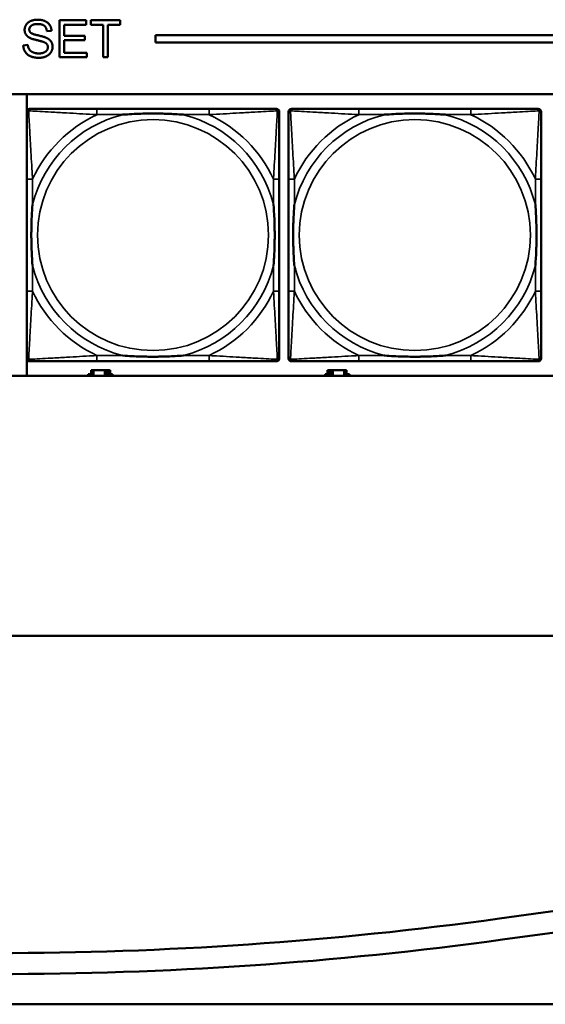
# Model space of a CAD drawing. Header units: inches. Extents: x 1.9 to 64.4, y 1.6 to 69.2.
# Tile 119 of 256: x 33.8 to 35.2, y 42 to 44.6. Entities that reach past the tile are written whole.
import ezdxf

# ---------------------------------------------------------------- set-up
doc = ezdxf.new("R2010")
doc.units = ezdxf.units.IN
doc.header["$MEASUREMENT"] = 0
doc.layers.add('Visible (ANSI)', color=7, linetype='Continuous', lineweight=50)
doc.layers.add('Visible Narrow (ANSI)', color=7, linetype='Continuous', lineweight=35)

msp = doc.modelspace()

# ---------------------------------------------------------------- linework, layer by layer
at = {"layer": 'Visible (ANSI)'}
for p, q in [((33.8945, 44.6363), (33.9669, 44.6363)), ((33.8945, 44.5363), (33.8945, 44.6363)), ((33.9669, 44.6244), (33.9078, 44.6244)), ((33.9078, 44.6244), (33.9078, 44.5939)), ((33.9669, 44.6363), (33.9669, 44.6244)), ((33.98, 44.6244), (33.98, 44.6363)), ((33.98, 44.6363), (34.0593, 44.6363)), ((34.0129, 44.6244), (33.98, 44.6244)), ((34.0129, 44.5363), (34.0129, 44.6244)), ((34.0593, 44.6244), (34.0262, 44.6244)), ((34.0262, 44.6244), (34.0262, 44.5363)), ((34.0593, 44.6363), (34.0593, 44.6244)), ((33.8732, 44.6081), (33.8605, 44.6071)), ((33.9078, 44.5939), (33.9632, 44.5939)), ((33.9632, 44.5939), (33.9632, 44.5821)), ((34.155, 44.5763), (34.155, 44.5963)), ((34.155, 44.5963), (45.17, 44.5963)), ((33.7965, 44.5684), (33.809, 44.5695)), ((33.9632, 44.5821), (33.9078, 44.5821)), ((33.9078, 44.5821), (33.9078, 44.5481)), ((45.17, 44.5763), (34.155, 44.5763)), ((33.9078, 44.5481), (33.9692, 44.5481)), ((33.9692, 44.5481), (33.9692, 44.5363)), ((33.9692, 44.5363), (33.8945, 44.5363)), ((34.0262, 44.5363), (34.0129, 44.5363)), ((22.395, 44.4363), (45.17, 44.4363)), ((33.8064, 44.3908), (33.8064, 44.4363)), ((33.8059, 43.7189), (33.8059, 44.3881)), ((33.8138, 44.396), (33.8178, 44.396)), ((34.3004, 44.396), (33.9965, 44.396)), ((34.4792, 44.396), (34.4831, 44.396)), ((34.491, 44.3881), (34.491, 44.3842)), ((34.5159, 43.7189), (34.5159, 44.3881)), ((34.5238, 44.396), (34.5278, 44.396)), ((35.0104, 44.396), (34.7065, 44.396)), ((35.1892, 44.396), (35.1931, 44.396)), ((35.201, 44.3881), (35.201, 44.3842)), ((33.8059, 44.2055), (33.8059, 43.9015)), ((34.491, 43.9015), (34.491, 44.2055)), ((34.5159, 44.2055), (34.5159, 43.9015)), ((35.201, 43.9015), (35.201, 44.2055)), ((33.8064, 43.6716), (33.8064, 43.7162)), ((34.4831, 43.711), (33.8138, 43.711)), ((33.9965, 43.711), (34.3004, 43.711)), ((34.491, 43.7228), (34.491, 43.7189)), ((35.1931, 43.711), (34.5238, 43.711)), ((34.7065, 43.711), (35.0104, 43.711)), ((35.201, 43.7228), (35.201, 43.7189)), ((33.9867, 43.6866), (33.9809, 43.6866)), ((33.9809, 43.6866), (33.9809, 43.6716)), ((33.9867, 43.6866), (34.018, 43.6866)), ((33.9867, 43.6716), (33.9867, 43.6866)), ((34.018, 43.6716), (34.018, 43.6866)), ((34.018, 43.6866), (34.0221, 43.6866)), ((34.0221, 43.6866), (34.0221, 43.6716)), ((34.0221, 43.6866), (34.026, 43.6866)), ((34.0319, 43.6866), (34.026, 43.6866)), ((34.026, 43.6866), (34.026, 43.6716)), ((34.0319, 43.6716), (34.0319, 43.6866)), ((34.6277, 43.6866), (34.6219, 43.6866)), ((34.6219, 43.6866), (34.6219, 43.6716)), ((34.6277, 43.6866), (34.6317, 43.6866)), ((34.6277, 43.6716), (34.6277, 43.6866)), ((34.6317, 43.6716), (34.6317, 43.6866)), ((34.6317, 43.6866), (34.6358, 43.6866)), ((34.6358, 43.6866), (34.6358, 43.6716)), ((34.6358, 43.6866), (34.667, 43.6866)), ((34.667, 43.6866), (34.667, 43.6716)), ((34.6729, 43.6866), (34.667, 43.6866)), ((34.6729, 43.6716), (34.6729, 43.6866)), ((45.17, 43.6716), (22.395, 43.6716)), ((33.9728, 43.6716), (33.9728, 43.6761)), ((33.9728, 43.6761), (33.9809, 43.6761)), ((34.0319, 43.6761), (34.0384, 43.6761)), ((34.0384, 43.6761), (34.0384, 43.6716)), ((34.6154, 43.6716), (34.6154, 43.6761)), ((34.6154, 43.6761), (34.6219, 43.6761)), ((34.6729, 43.6761), (34.681, 43.6761)), ((34.681, 43.6761), (34.681, 43.6716)), ((21.545, 42.9663), (53.3725, 42.9663)), ((35.0879, 42.1989), (38.7666, 42.7067)), ((38.7751, 42.6481), (35.0962, 42.1419)), ((21.835, 41.9663), (45.3187, 41.9663))]:
    msp.add_line(p, q, dxfattribs=at)
for centre, radius, start, end in [((33.8138, 44.3881), 0.00787, 90, 180), ((33.8178, 44.3842), 0.0118, 90, 180), ((34.4792, 44.3842), 0.0118, 0, 90), ((34.4831, 44.3881), 0.00787, 0, 90), ((34.5238, 44.3881), 0.00787, 90, 180), ((34.5278, 44.3842), 0.0118, 90, 180), ((35.1892, 44.3842), 0.0118, 0, 90), ((35.1931, 44.3881), 0.00787, 0, 90), ((33.8178, 43.7228), 0.0118, 180, 270), ((33.8138, 43.7189), 0.00787, 180, 270), ((34.4792, 43.7228), 0.0118, 270, 360), ((34.4831, 43.7189), 0.00787, 270, 0), ((34.5278, 43.7228), 0.0118, 180, 270), ((34.5238, 43.7189), 0.00787, 180, 270), ((35.1892, 43.7228), 0.0118, 270, 360), ((35.1931, 43.7189), 0.00787, 270, 0), ((33.7248, 52.0738), 9.9685, 262.14037, 277.85963), ((33.7287, 52.0797), 10.0315, 262.11588, 277.83513)]:
    msp.add_arc(centre, radius, start, end, dxfattribs=at)
for points in [[(33.8003, 44.6104), (33.8003, 44.618), (33.8089, 44.6311), (33.8254, 44.638), (33.8355, 44.638)], [(33.8361, 44.6263), (33.824, 44.6263), (33.813, 44.6175), (33.813, 44.6113)], [(33.8355, 44.638), (33.8467, 44.638), (33.8637, 44.6308), (33.8729, 44.6169), (33.8732, 44.6081)], [(33.8605, 44.6071), (33.8596, 44.6167), (33.8477, 44.6263), (33.8361, 44.6263)], [(33.8144, 44.5887), (33.8073, 44.5924), (33.8003, 44.6036), (33.8003, 44.6104)], [(33.813, 44.6113), (33.813, 44.6059), (33.8169, 44.6024)], [(33.8169, 44.6024), (33.8208, 44.599), (33.8532, 44.5917), (33.8592, 44.5889)], [(33.8392, 44.5346), (33.8256, 44.5346), (33.8073, 44.5425), (33.7968, 44.5584), (33.7965, 44.5684)], [(33.809, 44.5695), (33.8099, 44.5619), (33.8164, 44.5523), (33.8301, 44.5464), (33.8386, 44.5464)], [(33.8517, 44.5775), (33.8477, 44.5791), (33.82, 44.5857), (33.8144, 44.5887)], [(33.8634, 44.5634), (33.8634, 44.5681), (33.858, 44.5751), (33.8517, 44.5775)], [(33.8592, 44.5889), (33.8679, 44.5849), (33.8762, 44.5725), (33.8762, 44.5645)], [(33.8386, 44.5464), (33.8461, 44.5464), (33.8578, 44.5509), (33.8634, 44.5587), (33.8634, 44.5634)], [(33.8762, 44.5645), (33.8762, 44.5565), (33.867, 44.5424), (33.8499, 44.5346), (33.8392, 44.5346)]]:
    msp.add_open_spline(points, degree=2, dxfattribs=at)
for points, knots in [([(33.8059, 44.3842), (33.8059, 44.3693), (33.8059, 44.3277), (33.8059, 44.2871), (33.8059, 44.2605), (33.8059, 44.2327), (33.8059, 44.2055)], [-0.5252205, -0.5252205, -0.5252205, -0.5252205, -0.20743, -0.20743, -0.20743, 0, 0, 0, 0]), ([(33.9965, 44.396), (33.9929, 44.396), (33.9893, 44.396), (33.9857, 44.396), (33.9525, 44.396), (33.9188, 44.396), (33.888, 44.396), (33.861, 44.396), (33.8355, 44.396), (33.822, 44.396), (33.8204, 44.396), (33.819, 44.396), (33.8178, 44.396)], [0, 0, 0, 0, 0.0272471, 0.0272471, 0.0272471, 0.2790553, 0.2790553, 0.2790553, 0.4988354, 0.4988354, 0.4988354, 0.5252205, 0.5252205, 0.5252205, 0.5252205]), ([(34.0657, 44.3803), (34.0661, 44.3803), (34.0666, 44.3803), (34.0831, 44.3816), (34.0991, 44.3824), (34.1221, 44.3831), (34.1288, 44.3833), (34.138, 44.3834), (34.1404, 44.3834), (34.1445, 44.3834), (34.1461, 44.3834), (34.1493, 44.3834), (34.1508, 44.3834), (34.1544, 44.3834), (34.1564, 44.3834), (34.1626, 44.3834), (34.1667, 44.3833), (34.1764, 44.3831), (34.182, 44.3829), (34.2018, 44.3822), (34.2159, 44.3814), (34.2303, 44.3803), (34.2308, 44.3803), (34.2312, 44.3803)], [-0.416114, -0.416114, -0.416114, -0.416114, -0.4127691, -0.4127691, -0.2896446, -0.2896446, -0.2388934, -0.2388934, -0.2201881, -0.2201881, -0.2080204, -0.2080204, -0.196499, -0.196499, -0.1809939, -0.1809939, -0.149741, -0.149741, -0.1073162, -0.1073162, 0, 0, 0.0033356, 0.0033356, 0.0033356, 0.0033356]), ([(34.4792, 44.396), (34.4643, 44.396), (34.4227, 44.396), (34.382, 44.396), (34.3555, 44.396), (34.3276, 44.396), (34.3004, 44.396)], [-0.5252205, -0.5252205, -0.5252205, -0.5252205, -0.20743, -0.20743, -0.20743, 0, 0, 0, 0]), ([(34.491, 44.2055), (34.491, 44.209), (34.491, 44.2126), (34.491, 44.2162), (34.491, 44.2494), (34.491, 44.2831), (34.491, 44.314), (34.491, 44.3409), (34.491, 44.3665), (34.491, 44.3799), (34.491, 44.3815), (34.491, 44.383), (34.491, 44.3842)], [0, 0, 0, 0, 0.0272471, 0.0272471, 0.0272471, 0.2790553, 0.2790553, 0.2790553, 0.4988354, 0.4988354, 0.4988354, 0.5252205, 0.5252205, 0.5252205, 0.5252205]), ([(34.5159, 44.3842), (34.5159, 44.3693), (34.5159, 44.3277), (34.5159, 44.2871), (34.5159, 44.2605), (34.5159, 44.2327), (34.5159, 44.2055)], [-0.5252205, -0.5252205, -0.5252205, -0.5252205, -0.20743, -0.20743, -0.20743, 0, 0, 0, 0]), ([(34.7065, 44.396), (34.7029, 44.396), (34.6993, 44.396), (34.6957, 44.396), (34.6625, 44.396), (34.6288, 44.396), (34.598, 44.396), (34.571, 44.396), (34.5455, 44.396), (34.532, 44.396), (34.5304, 44.396), (34.529, 44.396), (34.5278, 44.396)], [0, 0, 0, 0, 0.0272471, 0.0272471, 0.0272471, 0.2790553, 0.2790553, 0.2790553, 0.4988354, 0.4988354, 0.4988354, 0.5252205, 0.5252205, 0.5252205, 0.5252205]), ([(34.7757, 44.3803), (34.7761, 44.3803), (34.7766, 44.3803), (34.7931, 44.3816), (34.8091, 44.3824), (34.8321, 44.3831), (34.8388, 44.3833), (34.848, 44.3834), (34.8504, 44.3834), (34.8545, 44.3834), (34.8561, 44.3834), (34.8593, 44.3834), (34.8608, 44.3834), (34.8644, 44.3834), (34.8664, 44.3834), (34.8726, 44.3834), (34.8767, 44.3833), (34.8864, 44.3831), (34.892, 44.3829), (34.9118, 44.3822), (34.9259, 44.3814), (34.9403, 44.3803), (34.9408, 44.3803), (34.9412, 44.3803)], [-0.416114, -0.416114, -0.416114, -0.416114, -0.4127691, -0.4127691, -0.2896446, -0.2896446, -0.2388934, -0.2388934, -0.2201881, -0.2201881, -0.2080204, -0.2080204, -0.196499, -0.196499, -0.1809939, -0.1809939, -0.149741, -0.149741, -0.1073162, -0.1073162, 0, 0, 0.0033356, 0.0033356, 0.0033356, 0.0033356]), ([(35.1892, 44.396), (35.1743, 44.396), (35.1327, 44.396), (35.092, 44.396), (35.0655, 44.396), (35.0376, 44.396), (35.0104, 44.396)], [-0.5252205, -0.5252205, -0.5252205, -0.5252205, -0.20743, -0.20743, -0.20743, 0, 0, 0, 0]), ([(35.201, 44.2055), (35.201, 44.209), (35.201, 44.2126), (35.201, 44.2162), (35.201, 44.2494), (35.201, 44.2831), (35.201, 44.314), (35.201, 44.3409), (35.201, 44.3665), (35.201, 44.3799), (35.201, 44.3815), (35.201, 44.383), (35.201, 44.3842)], [0, 0, 0, 0, 0.0272471, 0.0272471, 0.0272471, 0.2790553, 0.2790553, 0.2790553, 0.4988354, 0.4988354, 0.4988354, 0.5252205, 0.5252205, 0.5252205, 0.5252205]), ([(33.8217, 43.9708), (33.8217, 43.9712), (33.8216, 43.9716), (33.8204, 43.9881), (33.8195, 44.0042), (33.8188, 44.0271), (33.8187, 44.0338), (33.8186, 44.043), (33.8185, 44.0455), (33.8185, 44.0496), (33.8185, 44.0512), (33.8185, 44.0543), (33.8185, 44.0558), (33.8185, 44.0594), (33.8185, 44.0615), (33.8186, 44.0676), (33.8187, 44.0718), (33.8189, 44.0815), (33.819, 44.0871), (33.8197, 44.1069), (33.8205, 44.1209), (33.8216, 44.1354), (33.8217, 44.1358), (33.8217, 44.1362)], [-0.416114, -0.416114, -0.416114, -0.416114, -0.4127691, -0.4127691, -0.2896446, -0.2896446, -0.2388934, -0.2388934, -0.2201881, -0.2201881, -0.2080204, -0.2080204, -0.196499, -0.196499, -0.1809939, -0.1809939, -0.149741, -0.149741, -0.1073162, -0.1073162, 0, 0, 0.0033356, 0.0033356, 0.0033356, 0.0033356]), ([(34.4752, 44.1362), (34.4753, 44.1358), (34.4753, 44.1354), (34.4765, 44.1189), (34.4774, 44.1028), (34.4781, 44.0799), (34.4782, 44.0732), (34.4784, 44.064), (34.4784, 44.0615), (34.4784, 44.0574), (34.4784, 44.0558), (34.4784, 44.0527), (34.4784, 44.0512), (34.4784, 44.0476), (34.4784, 44.0456), (34.4783, 44.0394), (34.4783, 44.0352), (34.4781, 44.0255), (34.4779, 44.0199), (34.4772, 44.0002), (34.4764, 43.9861), (34.4753, 43.9716), (34.4753, 43.9712), (34.4752, 43.9708)], [-0.416114, -0.416114, -0.416114, -0.416114, -0.4127691, -0.4127691, -0.2896446, -0.2896446, -0.2388934, -0.2388934, -0.2201881, -0.2201881, -0.2080204, -0.2080204, -0.196499, -0.196499, -0.1809939, -0.1809939, -0.149741, -0.149741, -0.1073162, -0.1073162, 0, 0, 0.0033356, 0.0033356, 0.0033356, 0.0033356]), ([(34.5317, 43.9708), (34.5317, 43.9712), (34.5316, 43.9716), (34.5304, 43.9881), (34.5295, 44.0042), (34.5288, 44.0271), (34.5287, 44.0338), (34.5286, 44.043), (34.5285, 44.0455), (34.5285, 44.0496), (34.5285, 44.0512), (34.5285, 44.0543), (34.5285, 44.0558), (34.5285, 44.0594), (34.5285, 44.0615), (34.5286, 44.0676), (34.5287, 44.0718), (34.5289, 44.0815), (34.529, 44.0871), (34.5297, 44.1069), (34.5305, 44.1209), (34.5316, 44.1354), (34.5317, 44.1358), (34.5317, 44.1362)], [-0.416114, -0.416114, -0.416114, -0.416114, -0.4127691, -0.4127691, -0.2896446, -0.2896446, -0.2388934, -0.2388934, -0.2201881, -0.2201881, -0.2080204, -0.2080204, -0.196499, -0.196499, -0.1809939, -0.1809939, -0.149741, -0.149741, -0.1073162, -0.1073162, 0, 0, 0.0033356, 0.0033356, 0.0033356, 0.0033356]), ([(35.1852, 44.1362), (35.1853, 44.1358), (35.1853, 44.1354), (35.1865, 44.1189), (35.1874, 44.1028), (35.1881, 44.0799), (35.1882, 44.0732), (35.1884, 44.064), (35.1884, 44.0615), (35.1884, 44.0574), (35.1884, 44.0558), (35.1884, 44.0527), (35.1884, 44.0512), (35.1884, 44.0476), (35.1884, 44.0456), (35.1883, 44.0394), (35.1883, 44.0352), (35.1881, 44.0255), (35.1879, 44.0199), (35.1872, 44.0002), (35.1864, 43.9861), (35.1853, 43.9716), (35.1853, 43.9712), (35.1852, 43.9708)], [-0.416114, -0.416114, -0.416114, -0.416114, -0.4127691, -0.4127691, -0.2896446, -0.2896446, -0.2388934, -0.2388934, -0.2201881, -0.2201881, -0.2080204, -0.2080204, -0.196499, -0.196499, -0.1809939, -0.1809939, -0.149741, -0.149741, -0.1073162, -0.1073162, 0, 0, 0.0033356, 0.0033356, 0.0033356, 0.0033356]), ([(33.8059, 43.9015), (33.8059, 43.8743), (33.8059, 43.8465), (33.8059, 43.8199), (33.8059, 43.7793), (33.8059, 43.7377), (33.8059, 43.7228)], [3.9382945, 3.9382945, 3.9382945, 3.9382945, 4.1457245, 4.1457245, 4.1457245, 4.463515, 4.463515, 4.463515, 4.463515]), ([(34.491, 43.7228), (34.491, 43.7377), (34.491, 43.7793), (34.491, 43.8199), (34.491, 43.8465), (34.491, 43.8743), (34.491, 43.9015)], [-0.5252205, -0.5252205, -0.5252205, -0.5252205, -0.20743, -0.20743, -0.20743, 0, 0, 0, 0]), ([(34.5159, 43.9015), (34.5159, 43.8743), (34.5159, 43.8465), (34.5159, 43.8199), (34.5159, 43.7793), (34.5159, 43.7377), (34.5159, 43.7228)], [3.9382945, 3.9382945, 3.9382945, 3.9382945, 4.1457245, 4.1457245, 4.1457245, 4.463515, 4.463515, 4.463515, 4.463515]), ([(35.201, 43.7228), (35.201, 43.7377), (35.201, 43.7793), (35.201, 43.8199), (35.201, 43.8465), (35.201, 43.8743), (35.201, 43.9015)], [-0.5252205, -0.5252205, -0.5252205, -0.5252205, -0.20743, -0.20743, -0.20743, 0, 0, 0, 0]), ([(33.8178, 43.711), (33.8326, 43.711), (33.8742, 43.711), (33.9149, 43.711), (33.9414, 43.711), (33.9693, 43.711), (33.9965, 43.711)], [-0.5252205, -0.5252205, -0.5252205, -0.5252205, -0.20743, -0.20743, -0.20743, 0, 0, 0, 0]), ([(34.2312, 43.7267), (34.2308, 43.7267), (34.2303, 43.7267), (34.2159, 43.7256), (34.2018, 43.7248), (34.182, 43.7241), (34.1764, 43.7239), (34.1667, 43.7237), (34.1626, 43.7236), (34.1564, 43.7236), (34.1544, 43.7236), (34.1508, 43.7236), (34.1493, 43.7236), (34.1461, 43.7236), (34.1445, 43.7236), (34.1404, 43.7236), (34.138, 43.7236), (34.1288, 43.7237), (34.1221, 43.7239), (34.0991, 43.7246), (34.0831, 43.7254), (34.0666, 43.7267), (34.0661, 43.7267), (34.0657, 43.7267)], [-0.4149464, -0.4149464, -0.4149464, -0.4149464, -0.41162, -0.41162, -0.3046026, -0.3046026, -0.2622958, -0.2622958, -0.23113, -0.23113, -0.215668, -0.215668, -0.2041787, -0.2041787, -0.1920448, -0.1920448, -0.1733916, -0.1733916, -0.1227817, -0.1227817, 0, 0, 0.0033356, 0.0033356, 0.0033356, 0.0033356]), ([(34.3004, 43.711), (34.3276, 43.711), (34.3555, 43.711), (34.382, 43.711), (34.4227, 43.711), (34.4643, 43.711), (34.4792, 43.711)], [3.9382945, 3.9382945, 3.9382945, 3.9382945, 4.1457245, 4.1457245, 4.1457245, 4.463515, 4.463515, 4.463515, 4.463515]), ([(34.5278, 43.711), (34.5426, 43.711), (34.5842, 43.711), (34.6249, 43.711), (34.6514, 43.711), (34.6793, 43.711), (34.7065, 43.711)], [-0.5252205, -0.5252205, -0.5252205, -0.5252205, -0.20743, -0.20743, -0.20743, 0, 0, 0, 0]), ([(34.9412, 43.7267), (34.9408, 43.7267), (34.9403, 43.7267), (34.9259, 43.7256), (34.9118, 43.7248), (34.892, 43.7241), (34.8864, 43.7239), (34.8767, 43.7237), (34.8726, 43.7236), (34.8664, 43.7236), (34.8644, 43.7236), (34.8608, 43.7236), (34.8593, 43.7236), (34.8561, 43.7236), (34.8545, 43.7236), (34.8504, 43.7236), (34.848, 43.7236), (34.8388, 43.7237), (34.8321, 43.7239), (34.8091, 43.7246), (34.7931, 43.7254), (34.7766, 43.7267), (34.7761, 43.7267), (34.7757, 43.7267)], [-0.4149464, -0.4149464, -0.4149464, -0.4149464, -0.41162, -0.41162, -0.3046026, -0.3046026, -0.2622958, -0.2622958, -0.23113, -0.23113, -0.215668, -0.215668, -0.2041787, -0.2041787, -0.1920448, -0.1920448, -0.1733916, -0.1733916, -0.1227817, -0.1227817, 0, 0, 0.0033356, 0.0033356, 0.0033356, 0.0033356]), ([(35.0104, 43.711), (35.0376, 43.711), (35.0655, 43.711), (35.092, 43.711), (35.1327, 43.711), (35.1743, 43.711), (35.1892, 43.711)], [3.9382945, 3.9382945, 3.9382945, 3.9382945, 4.1457245, 4.1457245, 4.1457245, 4.463515, 4.463515, 4.463515, 4.463515])]:
    msp.add_open_spline(points, degree=3, knots=knots, dxfattribs=at)
at = {"layer": 'Visible Narrow (ANSI)'}
for p, q in [((33.9965, 44.396), (33.9965, 44.3803)), ((33.9965, 44.3803), (34.0657, 44.3803)), ((34.2312, 44.3803), (34.3004, 44.3803)), ((34.3004, 44.396), (34.3004, 44.3803)), ((34.7065, 44.396), (34.7065, 44.3803)), ((34.7065, 44.3803), (34.7757, 44.3803)), ((34.9412, 44.3803), (35.0104, 44.3803)), ((35.0104, 44.396), (35.0104, 44.3803)), ((33.8217, 44.2055), (33.8059, 44.2055)), ((33.8217, 44.1362), (33.8217, 44.2055)), ((34.491, 44.2055), (34.4752, 44.2055)), ((34.4752, 44.2055), (34.4752, 44.1362)), ((34.5317, 44.2055), (34.5159, 44.2055)), ((34.5317, 44.1362), (34.5317, 44.2055)), ((35.201, 44.2055), (35.1852, 44.2055)), ((35.1852, 44.2055), (35.1852, 44.1362)), ((33.8217, 43.9015), (33.8217, 43.9708)), ((34.4752, 43.9708), (34.4752, 43.9015)), ((34.5317, 43.9015), (34.5317, 43.9708)), ((35.1852, 43.9708), (35.1852, 43.9015)), ((33.8217, 43.9015), (33.8059, 43.9015)), ((34.491, 43.9015), (34.4752, 43.9015)), ((34.5317, 43.9015), (34.5159, 43.9015)), ((35.201, 43.9015), (35.1852, 43.9015)), ((33.9965, 43.7267), (33.9965, 43.711)), ((34.0657, 43.7267), (33.9965, 43.7267)), ((34.3004, 43.7267), (34.2312, 43.7267)), ((34.3004, 43.7267), (34.3004, 43.711)), ((34.7065, 43.7267), (34.7065, 43.711)), ((34.7757, 43.7267), (34.7065, 43.7267)), ((35.0104, 43.7267), (34.9412, 43.7267)), ((35.0104, 43.7267), (35.0104, 43.711))]:
    msp.add_line(p, q, dxfattribs=at)
for centre in [(34.1485, 44.0535), (34.8585, 44.0535)]:
    msp.add_circle(centre, 0.3133, dxfattribs=at)
for centre, radius, start, end in [((34.1485, 44.0535), 0.3371, 104.2103, 165.7897), ((34.1485, 44.0535), 0.3604, 114.9407, 155.0593), ((34.1485, 44.0535), 0.3371, 14.2103, 75.7897), ((34.1485, 44.0535), 0.3604, 24.9407, 65.0593), ((34.8585, 44.0535), 0.3371, 104.2103, 165.7897), ((34.8585, 44.0535), 0.3604, 114.9407, 155.0593), ((34.8585, 44.0535), 0.3371, 14.2103, 75.7897), ((34.8585, 44.0535), 0.3604, 24.9407, 65.0593), ((34.1485, 44.0535), 0.3371, 194.2103, 255.7897), ((34.1485, 44.0535), 0.3371, 284.2103, 345.7897), ((34.8585, 44.0535), 0.3371, 194.2103, 255.7897), ((34.8585, 44.0535), 0.3371, 284.2103, 345.7897), ((34.1485, 44.0535), 0.3604, 204.9407, 245.0593), ((34.1485, 44.0535), 0.3604, 294.9407, 335.0593), ((34.8585, 44.0535), 0.3604, 204.9407, 245.0593), ((34.8585, 44.0535), 0.3604, 294.9407, 335.0593)]:
    msp.add_arc(centre, radius, start, end, dxfattribs=at)
for points, knots in [([(33.8059, 44.3842), (33.8059, 44.3848), (33.806, 44.3854), (33.8063, 44.3864), (33.8064, 44.3868), (33.8068, 44.3875), (33.8069, 44.3877), (33.8072, 44.3881), (33.8073, 44.3882), (33.8076, 44.3886), (33.8078, 44.3889), (33.8086, 44.3895), (33.8091, 44.3898), (33.8101, 44.3903), (33.8106, 44.3906), (33.8112, 44.3907)], [-0.02627331, -0.02627331, -0.02627331, -0.02627331, -0.02158775, -0.02158775, -0.01736415, -0.01736415, -0.0147244, -0.0147244, -0.01307456, -0.01307456, -0.00977487, -0.00977487, -0.00449537, -0.00449537, 0.00012419, 0.00012419, 0.00012419, 0.00012419]), ([(33.8112, 44.3907), (33.8114, 44.3913), (33.8116, 44.3919), (33.8122, 44.3929), (33.8125, 44.3934), (33.8131, 44.3941), (33.8133, 44.3944), (33.8138, 44.3947), (33.8139, 44.3948), (33.8143, 44.3951), (33.8145, 44.3952), (33.8152, 44.3955), (33.8156, 44.3957), (33.8166, 44.3959), (33.8171, 44.396), (33.8178, 44.396)], [-0.00012419, -0.00012419, -0.00012419, -0.00012419, 0.00449537, 0.00449537, 0.00977487, 0.00977487, 0.01307456, 0.01307456, 0.0147244, 0.0147244, 0.01736415, 0.01736415, 0.02158775, 0.02158775, 0.02627331, 0.02627331, 0.02627331, 0.02627331]), ([(33.8217, 44.2055), (33.8215, 44.2092), (33.8213, 44.213), (33.8198, 44.2403), (33.8183, 44.2645), (33.8161, 44.3024), (33.8153, 44.3164), (33.8133, 44.3516), (33.8122, 44.3718), (33.8114, 44.3872), (33.8113, 44.389), (33.8112, 44.3907)], [0, 0, 0, 0, 0.0278591, 0.0278591, 0.201273, 0.201273, 0.3066357, 0.3066357, 0.475216, 0.475216, 0.5007189, 0.5007189, 0.5007189, 0.5007189]), ([(33.8112, 44.3907), (33.8129, 44.3906), (33.8148, 44.3905), (33.8302, 44.3897), (33.8503, 44.3887), (33.8855, 44.3867), (33.8996, 44.3858), (33.9374, 44.3836), (33.9616, 44.3822), (33.989, 44.3807), (33.9927, 44.3805), (33.9965, 44.3803)], [-0.5007189, -0.5007189, -0.5007189, -0.5007189, -0.475216, -0.475216, -0.3066357, -0.3066357, -0.201273, -0.201273, -0.0278591, -0.0278591, 0, 0, 0, 0]), ([(34.3004, 44.3803), (34.3042, 44.3805), (34.3079, 44.3807), (34.3353, 44.3822), (34.3595, 44.3836), (34.3973, 44.3858), (34.4114, 44.3867), (34.4466, 44.3887), (34.4667, 44.3897), (34.4822, 44.3905), (34.484, 44.3906), (34.4857, 44.3907)], [0, 0, 0, 0, 0.0278591, 0.0278591, 0.201273, 0.201273, 0.3066357, 0.3066357, 0.475216, 0.475216, 0.5007189, 0.5007189, 0.5007189, 0.5007189]), ([(34.4857, 44.3907), (34.4856, 44.389), (34.4855, 44.3872), (34.4847, 44.3718), (34.4836, 44.3516), (34.4816, 44.3164), (34.4808, 44.3024), (34.4786, 44.2645), (34.4772, 44.2403), (34.4756, 44.213), (34.4754, 44.2092), (34.4752, 44.2055)], [-0.5007189, -0.5007189, -0.5007189, -0.5007189, -0.475216, -0.475216, -0.3066357, -0.3066357, -0.201273, -0.201273, -0.0278591, -0.0278591, 0, 0, 0, 0]), ([(34.4792, 44.396), (34.4798, 44.396), (34.4803, 44.3959), (34.4813, 44.3957), (34.4818, 44.3955), (34.4824, 44.3952), (34.4827, 44.3951), (34.483, 44.3948), (34.4832, 44.3947), (34.4836, 44.3944), (34.4838, 44.3941), (34.4844, 44.3934), (34.4848, 44.3929), (34.4853, 44.3919), (34.4855, 44.3913), (34.4857, 44.3907)], [-0.02627331, -0.02627331, -0.02627331, -0.02627331, -0.02158775, -0.02158775, -0.01736415, -0.01736415, -0.0147244, -0.0147244, -0.01307456, -0.01307456, -0.00977487, -0.00977487, -0.00449537, -0.00449537, 0.00012419, 0.00012419, 0.00012419, 0.00012419]), ([(34.4857, 44.3907), (34.4863, 44.3906), (34.4868, 44.3903), (34.4879, 44.3898), (34.4884, 44.3895), (34.4891, 44.3889), (34.4893, 44.3886), (34.4897, 44.3882), (34.4898, 44.3881), (34.49, 44.3877), (34.4902, 44.3875), (34.4905, 44.3868), (34.4907, 44.3864), (34.4909, 44.3854), (34.491, 44.3848), (34.491, 44.3842)], [-0.00012419, -0.00012419, -0.00012419, -0.00012419, 0.00449537, 0.00449537, 0.00977487, 0.00977487, 0.01307456, 0.01307456, 0.0147244, 0.0147244, 0.01736415, 0.01736415, 0.02158775, 0.02158775, 0.02627331, 0.02627331, 0.02627331, 0.02627331]), ([(34.5159, 44.3842), (34.5159, 44.3848), (34.516, 44.3854), (34.5163, 44.3864), (34.5164, 44.3868), (34.5168, 44.3875), (34.5169, 44.3877), (34.5172, 44.3881), (34.5173, 44.3882), (34.5176, 44.3886), (34.5178, 44.3889), (34.5186, 44.3895), (34.5191, 44.3898), (34.5201, 44.3903), (34.5206, 44.3906), (34.5212, 44.3907)], [-0.02627331, -0.02627331, -0.02627331, -0.02627331, -0.02158775, -0.02158775, -0.01736415, -0.01736415, -0.0147244, -0.0147244, -0.01307456, -0.01307456, -0.00977487, -0.00977487, -0.00449537, -0.00449537, 0.00012419, 0.00012419, 0.00012419, 0.00012419]), ([(34.5212, 44.3907), (34.5214, 44.3913), (34.5216, 44.3919), (34.5222, 44.3929), (34.5225, 44.3934), (34.5231, 44.3941), (34.5233, 44.3944), (34.5238, 44.3947), (34.5239, 44.3948), (34.5243, 44.3951), (34.5245, 44.3952), (34.5252, 44.3955), (34.5256, 44.3957), (34.5266, 44.3959), (34.5271, 44.396), (34.5278, 44.396)], [-0.00012419, -0.00012419, -0.00012419, -0.00012419, 0.00449537, 0.00449537, 0.00977487, 0.00977487, 0.01307456, 0.01307456, 0.0147244, 0.0147244, 0.01736415, 0.01736415, 0.02158775, 0.02158775, 0.02627331, 0.02627331, 0.02627331, 0.02627331]), ([(34.5317, 44.2055), (34.5315, 44.2092), (34.5313, 44.213), (34.5298, 44.2403), (34.5283, 44.2645), (34.5261, 44.3024), (34.5253, 44.3164), (34.5233, 44.3516), (34.5222, 44.3718), (34.5214, 44.3872), (34.5213, 44.389), (34.5212, 44.3907)], [0, 0, 0, 0, 0.0278591, 0.0278591, 0.201273, 0.201273, 0.3066357, 0.3066357, 0.475216, 0.475216, 0.5007189, 0.5007189, 0.5007189, 0.5007189]), ([(34.5212, 44.3907), (34.5229, 44.3906), (34.5248, 44.3905), (34.5402, 44.3897), (34.5603, 44.3887), (34.5955, 44.3867), (34.6096, 44.3858), (34.6474, 44.3836), (34.6716, 44.3822), (34.699, 44.3807), (34.7027, 44.3805), (34.7065, 44.3803)], [-0.5007189, -0.5007189, -0.5007189, -0.5007189, -0.475216, -0.475216, -0.3066357, -0.3066357, -0.201273, -0.201273, -0.0278591, -0.0278591, 0, 0, 0, 0]), ([(35.0104, 44.3803), (35.0142, 44.3805), (35.0179, 44.3807), (35.0453, 44.3822), (35.0695, 44.3836), (35.1073, 44.3858), (35.1214, 44.3867), (35.1566, 44.3887), (35.1767, 44.3897), (35.1922, 44.3905), (35.194, 44.3906), (35.1957, 44.3907)], [0, 0, 0, 0, 0.0278591, 0.0278591, 0.201273, 0.201273, 0.3066357, 0.3066357, 0.475216, 0.475216, 0.5007189, 0.5007189, 0.5007189, 0.5007189]), ([(35.1957, 44.3907), (35.1956, 44.389), (35.1955, 44.3872), (35.1947, 44.3718), (35.1936, 44.3516), (35.1916, 44.3164), (35.1908, 44.3024), (35.1886, 44.2645), (35.1872, 44.2403), (35.1856, 44.213), (35.1854, 44.2092), (35.1852, 44.2055)], [-0.5007189, -0.5007189, -0.5007189, -0.5007189, -0.475216, -0.475216, -0.3066357, -0.3066357, -0.201273, -0.201273, -0.0278591, -0.0278591, 0, 0, 0, 0]), ([(35.1892, 44.396), (35.1898, 44.396), (35.1903, 44.3959), (35.1913, 44.3957), (35.1918, 44.3955), (35.1924, 44.3952), (35.1927, 44.3951), (35.193, 44.3948), (35.1932, 44.3947), (35.1936, 44.3944), (35.1938, 44.3941), (35.1944, 44.3934), (35.1948, 44.3929), (35.1953, 44.3919), (35.1955, 44.3913), (35.1957, 44.3907)], [-0.02627331, -0.02627331, -0.02627331, -0.02627331, -0.02158775, -0.02158775, -0.01736415, -0.01736415, -0.0147244, -0.0147244, -0.01307456, -0.01307456, -0.00977487, -0.00977487, -0.00449537, -0.00449537, 0.00012419, 0.00012419, 0.00012419, 0.00012419]), ([(35.1957, 44.3907), (35.1963, 44.3906), (35.1968, 44.3903), (35.1979, 44.3898), (35.1984, 44.3895), (35.1991, 44.3889), (35.1993, 44.3886), (35.1997, 44.3882), (35.1998, 44.3881), (35.2, 44.3877), (35.2002, 44.3875), (35.2005, 44.3868), (35.2007, 44.3864), (35.2009, 44.3854), (35.201, 44.3848), (35.201, 44.3842)], [-0.00012419, -0.00012419, -0.00012419, -0.00012419, 0.00449537, 0.00449537, 0.00977487, 0.00977487, 0.01307456, 0.01307456, 0.0147244, 0.0147244, 0.01736415, 0.01736415, 0.02158775, 0.02158775, 0.02627331, 0.02627331, 0.02627331, 0.02627331]), ([(33.8112, 43.7163), (33.8113, 43.718), (33.8114, 43.7198), (33.8122, 43.7352), (33.8133, 43.7554), (33.8153, 43.7906), (33.8161, 43.8046), (33.8183, 43.8425), (33.8198, 43.8667), (33.8213, 43.894), (33.8215, 43.8978), (33.8217, 43.9015)], [-4.4390134, -4.4390134, -4.4390134, -4.4390134, -4.4135105, -4.4135105, -4.2449302, -4.2449302, -4.1395675, -4.1395675, -3.9661536, -3.9661536, -3.9382945, -3.9382945, -3.9382945, -3.9382945]), ([(34.4752, 43.9015), (34.4754, 43.8978), (34.4756, 43.894), (34.4772, 43.8667), (34.4786, 43.8425), (34.4808, 43.8046), (34.4816, 43.7906), (34.4836, 43.7554), (34.4847, 43.7352), (34.4855, 43.7198), (34.4856, 43.718), (34.4857, 43.7163)], [0, 0, 0, 0, 0.0278591, 0.0278591, 0.201273, 0.201273, 0.3066357, 0.3066357, 0.475216, 0.475216, 0.5007189, 0.5007189, 0.5007189, 0.5007189]), ([(34.5212, 43.7163), (34.5213, 43.718), (34.5214, 43.7198), (34.5222, 43.7352), (34.5233, 43.7554), (34.5253, 43.7906), (34.5261, 43.8046), (34.5283, 43.8425), (34.5298, 43.8667), (34.5313, 43.894), (34.5315, 43.8978), (34.5317, 43.9015)], [-4.4390134, -4.4390134, -4.4390134, -4.4390134, -4.4135105, -4.4135105, -4.2449302, -4.2449302, -4.1395675, -4.1395675, -3.9661536, -3.9661536, -3.9382945, -3.9382945, -3.9382945, -3.9382945]), ([(35.1852, 43.9015), (35.1854, 43.8978), (35.1856, 43.894), (35.1872, 43.8667), (35.1886, 43.8425), (35.1908, 43.8046), (35.1916, 43.7906), (35.1936, 43.7554), (35.1947, 43.7352), (35.1955, 43.7198), (35.1956, 43.718), (35.1957, 43.7163)], [0, 0, 0, 0, 0.0278591, 0.0278591, 0.201273, 0.201273, 0.3066357, 0.3066357, 0.475216, 0.475216, 0.5007189, 0.5007189, 0.5007189, 0.5007189]), ([(33.8112, 43.7163), (33.8106, 43.7164), (33.8101, 43.7167), (33.8091, 43.7172), (33.8086, 43.7175), (33.8078, 43.7181), (33.8076, 43.7184), (33.8073, 43.7188), (33.8072, 43.7189), (33.8069, 43.7193), (33.8068, 43.7195), (33.8064, 43.7202), (33.8063, 43.7206), (33.806, 43.7216), (33.8059, 43.7222), (33.8059, 43.7228)], [-0.00012419, -0.00012419, -0.00012419, -0.00012419, 0.00449537, 0.00449537, 0.00977487, 0.00977487, 0.01307456, 0.01307456, 0.0147244, 0.0147244, 0.01736415, 0.01736415, 0.02158775, 0.02158775, 0.02627331, 0.02627331, 0.02627331, 0.02627331]), ([(33.9965, 43.7267), (33.9927, 43.7265), (33.989, 43.7263), (33.9616, 43.7248), (33.9374, 43.7234), (33.8996, 43.7212), (33.8855, 43.7203), (33.8503, 43.7184), (33.8302, 43.7173), (33.8148, 43.7165), (33.8129, 43.7164), (33.8112, 43.7163)], [0, 0, 0, 0, 0.0278591, 0.0278591, 0.201273, 0.201273, 0.3066357, 0.3066357, 0.475216, 0.475216, 0.5007189, 0.5007189, 0.5007189, 0.5007189]), ([(33.8178, 43.711), (33.8171, 43.711), (33.8166, 43.7111), (33.8156, 43.7113), (33.8152, 43.7115), (33.8145, 43.7118), (33.8143, 43.7119), (33.8139, 43.7122), (33.8138, 43.7123), (33.8133, 43.7126), (33.8131, 43.7129), (33.8125, 43.7136), (33.8122, 43.7141), (33.8116, 43.7151), (33.8114, 43.7157), (33.8112, 43.7163)], [-0.02627331, -0.02627331, -0.02627331, -0.02627331, -0.02158775, -0.02158775, -0.01736415, -0.01736415, -0.0147244, -0.0147244, -0.01307456, -0.01307456, -0.00977487, -0.00977487, -0.00449537, -0.00449537, 0.00012419, 0.00012419, 0.00012419, 0.00012419]), ([(34.4857, 43.7163), (34.484, 43.7164), (34.4822, 43.7165), (34.4667, 43.7173), (34.4466, 43.7184), (34.4114, 43.7203), (34.3973, 43.7212), (34.3595, 43.7234), (34.3353, 43.7248), (34.3079, 43.7263), (34.3042, 43.7265), (34.3004, 43.7267)], [-4.4390134, -4.4390134, -4.4390134, -4.4390134, -4.4135105, -4.4135105, -4.2449302, -4.2449302, -4.1395675, -4.1395675, -3.9661536, -3.9661536, -3.9382945, -3.9382945, -3.9382945, -3.9382945]), ([(34.4857, 43.7163), (34.4855, 43.7157), (34.4853, 43.7151), (34.4848, 43.7141), (34.4844, 43.7136), (34.4838, 43.7129), (34.4836, 43.7126), (34.4832, 43.7123), (34.483, 43.7122), (34.4827, 43.7119), (34.4824, 43.7118), (34.4818, 43.7115), (34.4813, 43.7113), (34.4803, 43.7111), (34.4798, 43.711), (34.4792, 43.711)], [-0.00012419, -0.00012419, -0.00012419, -0.00012419, 0.00449537, 0.00449537, 0.00977487, 0.00977487, 0.01307456, 0.01307456, 0.0147244, 0.0147244, 0.01736415, 0.01736415, 0.02158775, 0.02158775, 0.02627331, 0.02627331, 0.02627331, 0.02627331]), ([(34.491, 43.7228), (34.491, 43.7222), (34.4909, 43.7216), (34.4907, 43.7206), (34.4905, 43.7202), (34.4902, 43.7195), (34.49, 43.7193), (34.4898, 43.7189), (34.4897, 43.7188), (34.4893, 43.7184), (34.4891, 43.7181), (34.4884, 43.7175), (34.4879, 43.7172), (34.4868, 43.7167), (34.4863, 43.7164), (34.4857, 43.7163)], [-0.02627331, -0.02627331, -0.02627331, -0.02627331, -0.02158775, -0.02158775, -0.01736415, -0.01736415, -0.0147244, -0.0147244, -0.01307456, -0.01307456, -0.00977487, -0.00977487, -0.00449537, -0.00449537, 0.00012419, 0.00012419, 0.00012419, 0.00012419]), ([(34.5212, 43.7163), (34.5206, 43.7164), (34.5201, 43.7167), (34.5191, 43.7172), (34.5186, 43.7175), (34.5178, 43.7181), (34.5176, 43.7184), (34.5173, 43.7188), (34.5172, 43.7189), (34.5169, 43.7193), (34.5168, 43.7195), (34.5164, 43.7202), (34.5163, 43.7206), (34.516, 43.7216), (34.5159, 43.7222), (34.5159, 43.7228)], [-0.00012419, -0.00012419, -0.00012419, -0.00012419, 0.00449537, 0.00449537, 0.00977487, 0.00977487, 0.01307456, 0.01307456, 0.0147244, 0.0147244, 0.01736415, 0.01736415, 0.02158775, 0.02158775, 0.02627331, 0.02627331, 0.02627331, 0.02627331]), ([(34.7065, 43.7267), (34.7027, 43.7265), (34.699, 43.7263), (34.6716, 43.7248), (34.6474, 43.7234), (34.6096, 43.7212), (34.5955, 43.7203), (34.5603, 43.7184), (34.5402, 43.7173), (34.5248, 43.7165), (34.5229, 43.7164), (34.5212, 43.7163)], [0, 0, 0, 0, 0.0278591, 0.0278591, 0.201273, 0.201273, 0.3066357, 0.3066357, 0.475216, 0.475216, 0.5007189, 0.5007189, 0.5007189, 0.5007189]), ([(34.5278, 43.711), (34.5271, 43.711), (34.5266, 43.7111), (34.5256, 43.7113), (34.5252, 43.7115), (34.5245, 43.7118), (34.5243, 43.7119), (34.5239, 43.7122), (34.5238, 43.7123), (34.5233, 43.7126), (34.5231, 43.7129), (34.5225, 43.7136), (34.5222, 43.7141), (34.5216, 43.7151), (34.5214, 43.7157), (34.5212, 43.7163)], [-0.02627331, -0.02627331, -0.02627331, -0.02627331, -0.02158775, -0.02158775, -0.01736415, -0.01736415, -0.0147244, -0.0147244, -0.01307456, -0.01307456, -0.00977487, -0.00977487, -0.00449537, -0.00449537, 0.00012419, 0.00012419, 0.00012419, 0.00012419]), ([(35.1957, 43.7163), (35.194, 43.7164), (35.1922, 43.7165), (35.1767, 43.7173), (35.1566, 43.7184), (35.1214, 43.7203), (35.1073, 43.7212), (35.0695, 43.7234), (35.0453, 43.7248), (35.0179, 43.7263), (35.0142, 43.7265), (35.0104, 43.7267)], [-4.4390134, -4.4390134, -4.4390134, -4.4390134, -4.4135105, -4.4135105, -4.2449302, -4.2449302, -4.1395675, -4.1395675, -3.9661536, -3.9661536, -3.9382945, -3.9382945, -3.9382945, -3.9382945]), ([(35.1957, 43.7163), (35.1955, 43.7157), (35.1953, 43.7151), (35.1948, 43.7141), (35.1944, 43.7136), (35.1938, 43.7129), (35.1936, 43.7126), (35.1932, 43.7123), (35.193, 43.7122), (35.1927, 43.7119), (35.1924, 43.7118), (35.1918, 43.7115), (35.1913, 43.7113), (35.1903, 43.7111), (35.1898, 43.711), (35.1892, 43.711)], [-0.00012419, -0.00012419, -0.00012419, -0.00012419, 0.00449537, 0.00449537, 0.00977487, 0.00977487, 0.01307456, 0.01307456, 0.0147244, 0.0147244, 0.01736415, 0.01736415, 0.02158775, 0.02158775, 0.02627331, 0.02627331, 0.02627331, 0.02627331]), ([(35.201, 43.7228), (35.201, 43.7222), (35.2009, 43.7216), (35.2007, 43.7206), (35.2005, 43.7202), (35.2002, 43.7195), (35.2, 43.7193), (35.1998, 43.7189), (35.1997, 43.7188), (35.1993, 43.7184), (35.1991, 43.7181), (35.1984, 43.7175), (35.1979, 43.7172), (35.1968, 43.7167), (35.1963, 43.7164), (35.1957, 43.7163)], [-0.02627331, -0.02627331, -0.02627331, -0.02627331, -0.02158775, -0.02158775, -0.01736415, -0.01736415, -0.0147244, -0.0147244, -0.01307456, -0.01307456, -0.00977487, -0.00977487, -0.00449537, -0.00449537, 0.00012419, 0.00012419, 0.00012419, 0.00012419])]:
    msp.add_open_spline(points, degree=3, knots=knots, dxfattribs=at)

doc.saveas('drawing.dxf')
